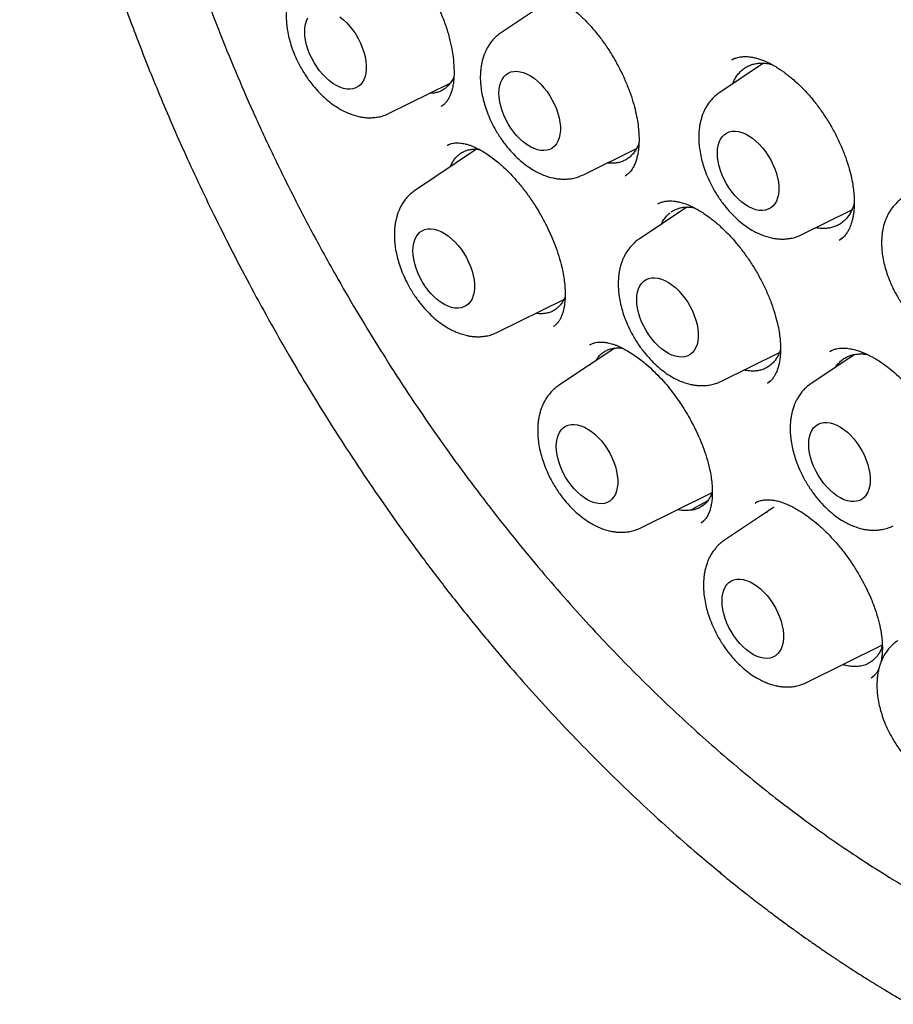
# Model space of a CAD drawing. Header units: millimetres. Extents: x 8 to 1084, y 12 to 961.
# Tile 27 of 48: x 892 to 904, y 433 to 447. Entities that reach past the tile are written whole.
import ezdxf

# ---------------------------------------------------------------- set-up
doc = ezdxf.new("R2010")
doc.units = ezdxf.units.MM

msp = doc.modelspace()

# ---------------------------------------------------------------- linework, layer by layer
at = {"color": 7, "linetype": 'Continuous', "lineweight": 30}
for p, q in [((899.391, 446.884), (898.656, 446.393)), ((902.352, 445.959), (901.735, 445.548)), ((901.953, 446.03), (901.905, 446.007)), ((897.077, 445.254), (897.935, 445.678)), ((897.812, 445.354), (897.817, 445.358)), ((897.894, 444.802), (897.914, 444.811)), ((898.307, 444.746), (897.444, 444.171)), ((899.814, 444.388), (900.562, 444.758)), ((900.4, 444.371), (900.426, 444.389)), ((900.895, 443.989), (900.865, 443.976)), ((901.273, 443.93), (900.6, 443.481)), ((902.892, 443.543), (903.595, 443.891)), ((903.42, 443.463), (903.46, 443.494)), ((898.602, 442.166), (899.539, 442.629)), ((900.256, 441.942), (899.464, 441.415)), ((899.903, 441.989), (899.909, 441.993)), ((901.757, 441.476), (902.575, 441.881)), ((903.307, 441.905), (903.284, 441.893)), ((903.638, 441.853), (903.023, 441.443)), ((902.408, 441.449), (902.454, 441.485)), ((900.622, 439.409), (901.627, 439.907)), ((902.494, 439.696), (901.801, 439.234)), ((902.234, 439.757), (902.241, 439.762)), ((902.246, 439.767), (902.237, 439.762)), ((901.478, 439.486), (901.47, 439.48)), ((901.471, 439.478), (901.511, 439.51)), ((902.958, 437.228), (904.027, 437.757)), ((903.871, 437.293), (903.913, 437.328)), ((903.874, 437.298), (903.871, 437.296))]:
    msp.add_line(p, q, dxfattribs=at)
at = {"color": 7, "linetype": 'Continuous', "lineweight": 30, "flags": 128}
for points in [[(896.381, 446.612), (896.429, 446.573), (896.476, 446.528), (896.521, 446.479), (896.564, 446.425), (896.603, 446.367), (896.638, 446.307), (896.67, 446.244), (896.696, 446.181), (896.718, 446.117), (896.735, 446.054), (896.746, 445.991), (896.752, 445.931), (896.752, 445.874), (896.746, 445.821), (896.735, 445.772), (896.718, 445.727), (896.696, 445.689), (896.67, 445.656), (896.638, 445.63), (896.603, 445.611), (896.564, 445.598), (896.521, 445.593), (896.476, 445.595), (896.429, 445.605), (896.381, 445.622), (896.331, 445.645), (896.282, 445.675), (896.233, 445.712), (896.185, 445.754), (896.139, 445.801), (896.095, 445.853), (896.054, 445.909), (896.017, 445.968), (895.984, 446.029), (895.954, 446.093), (895.93, 446.156), (895.911, 446.22), (895.897, 446.283), (895.888, 446.344), (895.886, 446.403)], [(895.886, 446.403), (895.888, 446.458), (895.897, 446.51), (895.911, 446.556), (895.93, 446.598)], [(898.622, 445.537), (898.625, 445.593), (898.633, 445.644), (898.647, 445.691), (898.666, 445.732), (898.691, 445.768), (898.72, 445.798), (898.753, 445.82), (898.79, 445.836), (898.831, 445.845), (898.875, 445.846), (898.921, 445.84), (898.969, 445.827), (899.018, 445.807), (899.068, 445.78), (899.117, 445.747), (899.165, 445.708), (899.212, 445.663), (899.257, 445.613), (899.3, 445.559), (899.339, 445.502), (899.374, 445.441), (899.406, 445.379), (899.433, 445.315), (899.454, 445.251), (899.471, 445.188), (899.482, 445.126), (899.488, 445.066), (899.488, 445.009), (899.482, 444.955), (899.471, 444.906), (899.454, 444.862), (899.433, 444.823), (899.406, 444.791), (899.374, 444.764), (899.339, 444.745), (899.3, 444.733), (899.257, 444.728), (899.212, 444.73), (899.165, 444.739), (899.117, 444.756), (899.068, 444.78), (899.018, 444.81), (898.969, 444.846), (898.921, 444.888), (898.875, 444.936), (898.831, 444.988), (898.79, 445.044), (898.753, 445.103), (898.72, 445.164), (898.691, 445.227), (898.666, 445.291), (898.647, 445.355), (898.633, 445.417), (898.625, 445.479), (898.622, 445.537)], [(901.701, 444.692), (901.703, 444.747), (901.712, 444.799), (901.726, 444.846), (901.745, 444.887), (901.769, 444.923), (901.798, 444.952), (901.832, 444.975), (901.869, 444.991), (901.91, 445), (901.954, 445.001), (902, 444.995), (902.048, 444.982), (902.097, 444.962), (902.146, 444.935), (902.196, 444.902), (902.244, 444.862), (902.291, 444.817), (902.336, 444.768), (902.379, 444.714), (902.418, 444.656), (902.453, 444.596), (902.485, 444.534), (902.511, 444.47), (902.533, 444.406), (902.55, 444.343), (902.561, 444.281), (902.567, 444.221), (902.567, 444.163), (902.561, 444.11), (902.55, 444.061), (902.533, 444.017), (902.511, 443.978), (902.485, 443.945), (902.453, 443.919), (902.418, 443.9), (902.379, 443.887), (902.336, 443.882), (902.291, 443.885), (902.244, 443.894), (902.196, 443.911), (902.146, 443.934), (902.097, 443.965), (902.048, 444.001), (902, 444.043), (901.954, 444.09), (901.91, 444.142), (901.869, 444.198), (901.832, 444.257), (901.798, 444.319), (901.769, 444.382), (901.745, 444.446), (901.726, 444.509), (901.712, 444.572), (901.703, 444.633), (901.701, 444.692)], [(897.41, 443.315), (897.413, 443.371), (897.421, 443.422), (897.435, 443.469), (897.455, 443.51), (897.479, 443.546), (897.508, 443.576), (897.541, 443.598), (897.579, 443.614), (897.62, 443.623), (897.663, 443.624), (897.71, 443.618), (897.757, 443.605), (897.806, 443.585), (897.856, 443.558), (897.905, 443.525), (897.954, 443.486), (898.001, 443.441), (898.046, 443.391), (898.088, 443.337), (898.127, 443.28), (898.163, 443.219), (898.194, 443.157), (898.221, 443.093), (898.243, 443.029), (898.259, 442.966), (898.271, 442.904), (898.276, 442.844), (898.276, 442.787), (898.271, 442.733), (898.259, 442.684), (898.243, 442.64), (898.221, 442.601), (898.194, 442.569), (898.163, 442.542), (898.127, 442.523), (898.088, 442.511), (898.046, 442.506), (898.001, 442.508), (897.954, 442.517), (897.905, 442.534), (897.856, 442.558), (897.806, 442.588), (897.757, 442.624), (897.71, 442.666), (897.663, 442.714), (897.62, 442.766), (897.579, 442.822), (897.541, 442.881), (897.508, 442.942), (897.479, 443.005), (897.455, 443.069), (897.435, 443.133), (897.421, 443.195), (897.413, 443.257), (897.41, 443.315)], [(900.565, 442.625), (900.568, 442.681), (900.577, 442.732), (900.591, 442.779), (900.61, 442.82), (900.634, 442.856), (900.663, 442.886), (900.697, 442.908), (900.734, 442.924), (900.775, 442.933), (900.819, 442.934), (900.865, 442.928), (900.913, 442.915), (900.962, 442.895), (901.011, 442.868), (901.061, 442.835), (901.109, 442.796), (901.156, 442.751), (901.201, 442.701), (901.243, 442.647), (901.283, 442.59), (901.318, 442.529), (901.349, 442.467), (901.376, 442.403), (901.398, 442.339), (901.415, 442.276), (901.426, 442.214), (901.432, 442.154), (901.432, 442.097), (901.426, 442.043), (901.415, 441.994), (901.398, 441.95), (901.376, 441.911), (901.349, 441.879), (901.318, 441.852), (901.283, 441.833), (901.243, 441.821), (901.201, 441.816), (901.156, 441.818), (901.109, 441.827), (901.061, 441.844), (901.011, 441.868), (900.962, 441.898), (900.913, 441.934), (900.865, 441.976), (900.819, 442.024), (900.775, 442.076), (900.734, 442.132), (900.697, 442.191), (900.663, 442.252), (900.634, 442.315), (900.61, 442.379), (900.591, 442.443), (900.577, 442.505), (900.568, 442.567), (900.565, 442.625)], [(899.43, 440.559), (899.433, 440.614), (899.442, 440.665), (899.455, 440.712), (899.475, 440.754), (899.499, 440.789), (899.528, 440.819), (899.562, 440.842), (899.599, 440.858), (899.64, 440.866), (899.684, 440.868), (899.73, 440.862), (899.778, 440.849), (899.827, 440.828), (899.876, 440.802), (899.925, 440.768), (899.974, 440.729), (900.021, 440.684), (900.066, 440.634), (900.108, 440.58), (900.147, 440.523), (900.183, 440.463), (900.214, 440.4), (900.241, 440.337), (900.263, 440.273), (900.28, 440.209), (900.291, 440.147), (900.296, 440.087), (900.296, 440.03), (900.291, 439.977), (900.28, 439.927), (900.263, 439.883), (900.241, 439.844), (900.214, 439.812), (900.183, 439.786), (900.147, 439.766), (900.108, 439.754), (900.066, 439.749), (900.021, 439.751), (899.974, 439.761), (899.925, 439.777), (899.876, 439.801), (899.827, 439.831), (899.778, 439.868), (899.73, 439.91), (899.684, 439.957), (899.64, 440.009), (899.599, 440.065), (899.562, 440.124), (899.528, 440.185), (899.499, 440.248), (899.475, 440.312), (899.455, 440.376), (899.442, 440.439), (899.433, 440.5), (899.43, 440.559)], [(902.989, 440.587), (902.992, 440.643), (903, 440.694), (903.014, 440.741), (903.034, 440.782), (903.058, 440.818), (903.087, 440.848), (903.121, 440.87), (903.158, 440.886), (903.199, 440.895), (903.243, 440.896), (903.289, 440.89), (903.336, 440.877), (903.385, 440.857), (903.435, 440.83), (903.484, 440.797), (903.533, 440.758), (903.58, 440.713), (903.625, 440.663), (903.667, 440.609), (903.706, 440.551), (903.742, 440.491), (903.773, 440.429), (903.8, 440.365), (903.822, 440.301), (903.838, 440.238), (903.85, 440.176), (903.855, 440.116), (903.855, 440.059), (903.85, 440.005), (903.838, 439.956), (903.822, 439.912), (903.8, 439.873), (903.773, 439.841), (903.742, 439.814), (903.706, 439.795), (903.667, 439.783), (903.625, 439.778), (903.58, 439.78), (903.533, 439.789), (903.484, 439.806), (903.435, 439.83), (903.385, 439.86), (903.336, 439.896), (903.289, 439.938), (903.243, 439.986), (903.199, 440.038), (903.158, 440.094), (903.121, 440.153), (903.087, 440.214), (903.058, 440.277), (903.034, 440.341), (903.014, 440.405), (903, 440.467), (902.992, 440.529), (902.989, 440.587)], [(901.767, 438.378), (901.769, 438.433), (901.778, 438.484), (901.792, 438.531), (901.811, 438.573), (901.835, 438.609), (901.865, 438.638), (901.898, 438.661), (901.935, 438.677), (901.976, 438.685), (902.02, 438.687), (902.066, 438.681), (902.114, 438.668), (902.163, 438.648), (902.212, 438.621), (902.262, 438.587), (902.31, 438.548), (902.357, 438.503), (902.402, 438.453), (902.445, 438.399), (902.484, 438.342), (902.519, 438.282), (902.551, 438.219), (902.577, 438.156), (902.599, 438.092), (902.616, 438.028), (902.627, 437.966), (902.633, 437.906), (902.633, 437.849), (902.627, 437.796), (902.616, 437.746), (902.599, 437.702), (902.577, 437.663), (902.551, 437.631), (902.519, 437.605), (902.484, 437.585), (902.445, 437.573), (902.402, 437.568), (902.357, 437.57), (902.31, 437.58), (902.262, 437.596), (902.212, 437.62), (902.163, 437.65), (902.114, 437.687), (902.066, 437.729), (902.02, 437.776), (901.976, 437.828), (901.935, 437.884), (901.898, 437.943), (901.865, 438.004), (901.835, 438.067), (901.811, 438.131), (901.792, 438.195), (901.778, 438.258), (901.769, 438.319), (901.767, 438.378)]]:
    msp.add_lwpolyline(points, dxfattribs=at)
at = {"color": 7, "linetype": 'Continuous', "lineweight": 30}
for points, knots in [([(897.79, 463.646), (897.763, 463.641), (897.699, 463.63), (897.606, 463.61), (897.501, 463.587), (897.392, 463.562), (897.276, 463.533), (897.156, 463.5), (897.035, 463.466), (896.915, 463.428), (896.795, 463.388), (896.674, 463.345), (896.557, 463.301), (896.451, 463.259), (896.367, 463.224), (896.303, 463.196), (896.256, 463.175), (896.221, 463.159), (896.195, 463.147), (896.17, 463.136), (896.138, 463.12), (896.094, 463.099), (896.036, 463.071), (895.967, 463.036), (895.895, 462.999), (895.824, 462.96), (895.756, 462.923), (895.667, 462.872), (895.562, 462.809), (895.442, 462.734), (895.335, 462.663), (895.238, 462.597), (895.146, 462.531), (895.058, 462.465), (894.974, 462.401), (894.902, 462.344), (894.847, 462.299), (894.805, 462.264), (894.77, 462.234), (894.73, 462.2), (894.682, 462.159), (894.601, 462.087), (894.488, 461.982), (894.344, 461.841), (894.195, 461.685), (894.043, 461.517), (893.905, 461.352), (893.78, 461.194), (893.669, 461.047), (893.577, 460.917), (893.505, 460.811), (893.455, 460.736), (893.413, 460.672), (893.382, 460.624), (893.36, 460.588), (893.344, 460.563), (893.328, 460.536), (893.307, 460.502), (893.28, 460.457), (893.247, 460.402), (893.209, 460.335), (893.155, 460.242), (893.091, 460.124), (893.02, 459.989), (892.955, 459.857), (892.886, 459.714), (892.816, 459.56), (892.747, 459.4), (892.686, 459.251), (892.633, 459.115), (892.563, 458.926), (892.476, 458.676), (892.399, 458.429), (892.348, 458.251), (892.319, 458.15), (892.294, 458.057), (892.275, 457.98), (892.261, 457.925), (892.25, 457.883), (892.24, 457.844), (892.229, 457.797), (892.215, 457.738), (892.199, 457.669), (892.18, 457.584), (892.158, 457.482), (892.133, 457.361), (892.107, 457.226), (892.08, 457.076), (892.043, 456.859), (892, 456.575), (891.953, 456.196), (891.913, 455.774), (891.883, 455.304), (891.868, 454.817), (891.867, 454.314), (891.88, 453.795), (891.906, 453.332), (891.937, 452.94), (891.966, 452.632), (891.998, 452.343), (892.031, 452.07), (892.066, 451.815), (892.101, 451.578), (892.135, 451.362), (892.168, 451.166), (892.199, 450.991), (892.227, 450.838), (892.25, 450.715), (892.269, 450.62), (892.283, 450.547), (892.297, 450.477), (892.313, 450.403), (892.33, 450.322), (892.353, 450.213), (892.383, 450.072), (892.423, 449.897), (892.466, 449.71), (892.514, 449.512), (892.567, 449.302), (892.627, 449.071), (892.696, 448.815), (892.774, 448.536), (892.858, 448.25), (892.948, 447.958), (893.042, 447.664), (893.145, 447.351), (893.258, 447.022), (893.382, 446.678), (893.516, 446.319), (893.661, 445.946), (893.819, 445.557), (893.992, 445.149), (894.18, 444.722), (894.385, 444.276), (894.607, 443.814), (894.845, 443.337), (895.102, 442.846), (895.377, 442.341), (895.66, 441.844), (895.95, 441.357), (896.244, 440.881), (896.554, 440.4), (896.881, 439.913), (897.222, 439.427), (897.577, 438.941), (897.947, 438.457), (898.335, 437.974), (898.718, 437.517), (899.097, 437.087), (899.468, 436.683), (899.851, 436.282), (900.248, 435.886), (900.656, 435.496), (901.068, 435.121), (901.434, 434.801), (901.662, 434.614), (901.753, 434.54)], [0, 0, 0, 0, 0.002563, 0.00598, 0.009964, 0.014465, 0.019194, 0.024114, 0.029224, 0.034073, 0.039081, 0.044245, 0.049438, 0.054018, 0.057899, 0.060353, 0.062414, 0.064081, 0.064886, 0.065892, 0.067289, 0.069075, 0.07171, 0.074879, 0.078146, 0.081308, 0.084368, 0.087326, 0.093322, 0.098847, 0.103902, 0.108485, 0.112603, 0.117244, 0.121366, 0.124966, 0.128046, 0.129714, 0.131349, 0.133385, 0.135844, 0.138724, 0.146018, 0.153827, 0.162151, 0.17089, 0.179916, 0.186715, 0.193667, 0.200757, 0.204609, 0.207941, 0.210755, 0.21305, 0.214328, 0.215361, 0.216379, 0.217834, 0.21974, 0.222096, 0.224902, 0.228156, 0.233885, 0.239425, 0.244694, 0.249697, 0.256381, 0.262521, 0.268116, 0.273164, 0.277715, 0.288932, 0.300261, 0.303844, 0.307438, 0.310786, 0.313391, 0.315238, 0.316424, 0.317645, 0.319236, 0.321196, 0.323526, 0.326225, 0.329715, 0.333677, 0.33811, 0.343012, 0.348306, 0.359025, 0.370103, 0.383756, 0.397908, 0.412558, 0.426951, 0.441803, 0.457116, 0.466171, 0.4747, 0.482676, 0.4901, 0.497107, 0.503539, 0.509396, 0.514679, 0.519387, 0.523518, 0.526974, 0.529289, 0.531107, 0.532876, 0.53485, 0.537029, 0.539413, 0.543572, 0.548238, 0.553411, 0.558458, 0.563968, 0.57009, 0.576828, 0.584179, 0.592144, 0.599442, 0.607189, 0.615384, 0.624029, 0.633125, 0.642499, 0.652313, 0.662569, 0.67327, 0.684654, 0.696511, 0.708848, 0.721673, 0.734987, 0.748771, 0.763012, 0.776076, 0.789487, 0.803237, 0.817323, 0.831742, 0.846229, 0.861043, 0.876194, 0.891698, 0.905147, 0.918869, 0.932864, 0.947127, 0.961654, 0.976438, 0.990604, 1, 1, 1, 1]), ([(898.929, 462.228), (898.917, 462.227), (898.89, 462.225), (898.846, 462.22), (898.789, 462.213), (898.72, 462.204), (898.637, 462.193), (898.542, 462.179), (898.436, 462.162), (898.319, 462.141), (898.139, 462.105), (897.9, 462.049), (897.592, 461.96), (897.275, 461.849), (896.95, 461.71), (896.703, 461.586), (896.527, 461.488), (896.423, 461.427), (896.329, 461.369), (896.246, 461.315), (896.175, 461.268), (896.119, 461.229), (896.075, 461.198), (896.043, 461.175), (896.017, 461.156), (895.996, 461.141), (895.975, 461.126), (895.948, 461.106), (895.912, 461.078), (895.865, 461.042), (895.81, 460.998), (895.748, 460.948), (895.684, 460.893), (895.619, 460.837), (895.514, 460.744), (895.371, 460.609), (895.175, 460.406), (894.963, 460.165), (894.741, 459.881), (894.526, 459.571), (894.349, 459.283), (894.205, 459.025), (894.093, 458.805), (894.001, 458.611), (893.93, 458.451), (893.881, 458.334), (893.839, 458.231), (893.803, 458.14), (893.774, 458.064), (893.752, 458.003), (893.735, 457.957), (893.72, 457.915), (893.703, 457.866), (893.681, 457.803), (893.655, 457.727), (893.628, 457.642), (893.599, 457.552), (893.572, 457.46), (893.513, 457.261), (893.431, 456.947), (893.343, 456.544), (893.274, 456.161), (893.22, 455.798), (893.174, 455.412), (893.139, 455.003), (893.115, 454.57), (893.105, 454.135), (893.107, 453.701), (893.121, 453.271), (893.148, 452.823), (893.188, 452.356), (893.242, 451.871), (893.312, 451.368), (893.398, 450.85), (893.501, 450.32), (893.619, 449.781), (893.754, 449.235), (893.904, 448.683), (894.071, 448.125), (894.255, 447.561), (894.455, 446.993), (894.672, 446.422), (894.905, 445.847), (895.155, 445.272), (895.422, 444.695), (895.705, 444.119), (896.004, 443.543), (896.306, 442.994), (896.609, 442.472), (896.91, 441.977), (897.222, 441.486), (897.547, 440.999), (897.882, 440.518), (898.229, 440.044), (898.585, 439.579), (898.946, 439.128), (899.308, 438.695), (899.669, 438.284), (900.026, 437.893), (900.38, 437.523), (900.729, 437.173), (901.073, 436.843), (901.411, 436.531), (901.758, 436.225), (902.113, 435.926), (902.474, 435.635), (902.824, 435.366), (903.164, 435.118), (903.493, 434.89), (903.809, 434.68), (904.094, 434.5), (904.346, 434.347), (904.573, 434.215), (904.803, 434.087), (905.041, 433.96), (905.289, 433.833), (905.545, 433.709), (905.809, 433.588), (906.083, 433.47), (906.331, 433.37), (906.55, 433.287), (906.739, 433.22), (906.932, 433.155), (907.127, 433.093), (907.318, 433.036), (907.498, 432.987), (907.661, 432.945), (907.808, 432.911), (907.937, 432.882), (908.049, 432.858), (908.142, 432.84), (908.221, 432.825), (908.294, 432.812), (908.372, 432.799), (908.46, 432.785), (908.562, 432.77), (908.681, 432.754), (908.815, 432.738), (908.964, 432.723), (909.129, 432.709), (909.309, 432.699), (909.538, 432.691), (909.812, 432.691), (910.124, 432.705), (910.437, 432.733), (910.702, 432.771), (910.923, 432.81), (911.099, 432.848), (911.275, 432.89), (911.448, 432.938), (911.603, 432.986), (911.734, 433.03), (911.837, 433.067), (911.924, 433.1), (911.996, 433.129), (912.055, 433.153), (912.107, 433.175), (912.156, 433.196), (912.207, 433.219), (912.265, 433.246), (912.332, 433.278), (912.409, 433.316), (912.498, 433.361), (912.601, 433.417), (912.721, 433.485), (912.857, 433.568), (913.004, 433.663), (913.162, 433.773), (913.316, 433.888), (913.461, 434.005), (913.591, 434.118), (913.714, 434.23), (913.828, 434.339), (913.942, 434.455), (914.054, 434.575), (914.164, 434.698), (914.261, 434.814), (914.346, 434.92), (914.421, 435.017), (914.485, 435.102), (914.524, 435.157), (914.542, 435.183)], [0, 0, 0, 0, 0.000751, 0.0018, 0.003151, 0.004982, 0.007179, 0.009743, 0.012675, 0.015974, 0.019576, 0.028136, 0.03669, 0.046867, 0.057036, 0.067198, 0.070891, 0.074469, 0.077682, 0.08052, 0.082984, 0.085073, 0.086452, 0.087601, 0.088518, 0.089204, 0.089835, 0.090752, 0.092087, 0.093774, 0.09581, 0.098154, 0.100565, 0.103008, 0.105483, 0.112448, 0.119651, 0.129161, 0.139014, 0.149173, 0.159637, 0.165918, 0.172303, 0.178792, 0.182401, 0.185596, 0.188377, 0.190745, 0.192838, 0.194448, 0.195575, 0.196455, 0.197715, 0.199387, 0.201343, 0.203604, 0.205901, 0.208202, 0.210505, 0.220829, 0.23122, 0.239155, 0.247367, 0.255918, 0.264809, 0.274038, 0.283606, 0.292078, 0.300798, 0.309767, 0.318985, 0.328452, 0.338168, 0.348115, 0.358165, 0.368293, 0.378499, 0.388783, 0.399145, 0.409585, 0.420104, 0.4307, 0.441375, 0.452128, 0.46296, 0.47387, 0.484858, 0.495925, 0.505674, 0.515483, 0.525352, 0.535282, 0.545272, 0.555323, 0.565434, 0.575486, 0.585307, 0.594897, 0.604255, 0.613382, 0.622277, 0.630941, 0.639373, 0.647574, 0.656663, 0.665449, 0.673933, 0.682115, 0.689994, 0.697571, 0.704846, 0.710337, 0.71565, 0.721068, 0.726742, 0.732672, 0.738746, 0.745068, 0.751636, 0.758452, 0.762919, 0.767485, 0.772152, 0.77692, 0.781725, 0.786166, 0.79017, 0.793739, 0.79701, 0.799802, 0.802115, 0.803956, 0.805712, 0.807615, 0.809776, 0.81235, 0.815336, 0.818736, 0.822548, 0.826773, 0.831411, 0.836456, 0.844675, 0.853018, 0.861487, 0.87008, 0.875036, 0.880033, 0.88507, 0.890148, 0.895194, 0.898747, 0.901851, 0.904506, 0.906714, 0.908473, 0.910015, 0.911535, 0.91308, 0.914854, 0.916993, 0.919496, 0.922362, 0.925593, 0.929722, 0.934324, 0.939399, 0.944948, 0.95097, 0.956028, 0.961021, 0.965747, 0.970206, 0.974398, 0.979358, 0.983884, 0.987975, 0.991632, 0.994855, 0.997644, 1, 1, 1, 1]), ([(896.394, 447.952), (896.406, 447.958), (896.429, 447.968), (896.463, 447.977), (896.496, 447.981), (896.525, 447.982), (896.551, 447.981), (896.573, 447.979), (896.593, 447.976), (896.615, 447.972), (896.641, 447.966), (896.671, 447.957), (896.712, 447.943), (896.761, 447.922), (896.81, 447.897), (896.857, 447.871), (896.913, 447.837), (896.976, 447.793), (897.043, 447.741), (897.108, 447.685), (897.187, 447.612), (897.277, 447.518), (897.376, 447.4), (897.472, 447.272), (897.563, 447.136), (897.647, 446.994), (897.729, 446.837), (897.806, 446.667), (897.873, 446.49), (897.924, 446.322), (897.96, 446.16), (897.983, 446.002), (897.991, 445.863), (897.988, 445.75), (897.978, 445.664), (897.963, 445.591), (897.945, 445.534), (897.926, 445.487), (897.902, 445.442), (897.869, 445.398), (897.835, 445.367), (897.815, 445.356), (897.805, 445.35)], [0, 0, 0, 0, 0.024794, 0.046602, 0.065414, 0.082972, 0.096678, 0.106507, 0.11522, 0.125045, 0.13599, 0.148062, 0.161272, 0.18431, 0.202282, 0.215067, 0.233982, 0.258479, 0.277944, 0.299685, 0.321918, 0.355535, 0.389509, 0.42363, 0.457834, 0.492068, 0.525338, 0.567687, 0.607766, 0.645604, 0.683134, 0.722546, 0.763754, 0.793698, 0.821076, 0.846232, 0.871457, 0.892439, 0.91575, 0.941528, 0.969595, 1, 1, 1, 1]), ([(895.92, 447.259), (895.903, 447.247), (895.869, 447.223), (895.821, 447.178), (895.777, 447.127), (895.741, 447.076), (895.713, 447.026), (895.691, 446.979), (895.672, 446.931), (895.655, 446.878), (895.641, 446.818), (895.632, 446.76), (895.627, 446.71), (895.624, 446.666), (895.623, 446.61), (895.626, 446.538), (895.637, 446.443), (895.655, 446.345), (895.682, 446.241), (895.719, 446.133), (895.767, 446.018), (895.831, 445.892), (895.909, 445.765), (896, 445.644), (896.092, 445.541), (896.184, 445.453), (896.277, 445.379), (896.387, 445.308), (896.51, 445.247), (896.619, 445.213), (896.697, 445.198), (896.749, 445.192), (896.802, 445.19), (896.862, 445.193), (896.926, 445.201), (897.001, 445.22), (897.051, 445.242), (897.077, 445.254)], [0, 0, 0, 0, 0.020365, 0.039774, 0.067345, 0.093119, 0.114809, 0.132448, 0.14862, 0.169513, 0.192471, 0.212536, 0.229647, 0.243877, 0.256785, 0.285856, 0.314655, 0.349481, 0.380193, 0.414834, 0.453282, 0.491656, 0.539877, 0.58485, 0.626658, 0.665672, 0.703546, 0.740594, 0.793901, 0.843153, 0.859712, 0.878204, 0.899207, 0.918782, 0.942078, 0.969149, 1, 1, 1, 1]), ([(898.938, 446.947), (898.954, 446.954), (898.983, 446.969), (899.034, 446.98), (899.088, 446.985), (899.143, 446.982), (899.195, 446.974), (899.246, 446.961), (899.294, 446.945), (899.342, 446.926), (899.39, 446.904), (899.443, 446.877), (899.51, 446.837), (899.593, 446.781), (899.689, 446.705), (899.79, 446.614), (899.895, 446.507), (900.002, 446.383), (900.108, 446.242), (900.21, 446.088), (900.302, 445.926), (900.382, 445.764), (900.448, 445.606), (900.502, 445.454), (900.542, 445.311), (900.57, 445.18), (900.587, 445.065), (900.595, 444.972), (900.597, 444.906), (900.597, 444.855), (900.595, 444.809), (900.591, 444.758), (900.584, 444.701), (900.572, 444.643), (900.556, 444.586), (900.535, 444.53), (900.507, 444.475), (900.47, 444.426), (900.433, 444.392), (900.412, 444.379), (900.402, 444.373)], [0, 0, 0, 0, 0.033009, 0.062694, 0.089059, 0.112506, 0.133736, 0.15275, 0.172579, 0.189029, 0.204105, 0.22158, 0.24156, 0.269933, 0.300497, 0.332785, 0.366766, 0.402413, 0.439727, 0.478715, 0.517696, 0.555229, 0.591303, 0.625917, 0.659085, 0.690766, 0.720077, 0.744103, 0.762578, 0.773989, 0.787116, 0.802918, 0.821363, 0.842873, 0.863815, 0.887481, 0.91385, 0.942633, 0.971486, 1, 1, 1, 1]), ([(898.656, 446.393), (898.639, 446.381), (898.606, 446.357), (898.557, 446.312), (898.513, 446.261), (898.477, 446.21), (898.449, 446.16), (898.427, 446.113), (898.408, 446.066), (898.391, 446.012), (898.377, 445.953), (898.368, 445.895), (898.363, 445.844), (898.36, 445.8), (898.359, 445.744), (898.362, 445.673), (898.373, 445.577), (898.391, 445.48), (898.419, 445.376), (898.455, 445.268), (898.503, 445.153), (898.567, 445.027), (898.645, 444.9), (898.736, 444.779), (898.828, 444.676), (898.92, 444.588), (899.014, 444.514), (899.123, 444.442), (899.246, 444.381), (899.355, 444.347), (899.433, 444.333), (899.485, 444.327), (899.538, 444.325), (899.598, 444.327), (899.663, 444.336), (899.737, 444.354), (899.787, 444.376), (899.814, 444.388)], [0, 0, 0, 0, 0.020365, 0.039774, 0.067345, 0.093119, 0.114809, 0.132448, 0.14862, 0.169513, 0.192471, 0.212536, 0.229647, 0.243877, 0.256785, 0.285856, 0.314655, 0.349481, 0.380193, 0.414834, 0.453282, 0.491656, 0.539877, 0.58485, 0.626658, 0.665672, 0.703546, 0.740594, 0.793901, 0.843153, 0.859712, 0.878204, 0.899207, 0.918782, 0.942078, 0.969149, 1, 1, 1, 1]), ([(901.904, 446.007), (901.917, 446.014), (901.941, 446.028), (902.002, 446.046), (902.067, 446.054), (902.119, 446.054), (902.166, 446.049), (902.213, 446.041), (902.266, 446.028), (902.324, 446.009), (902.381, 445.986), (902.435, 445.961), (902.482, 445.936), (902.519, 445.914), (902.55, 445.895), (902.581, 445.875), (902.617, 445.85), (902.66, 445.82), (902.708, 445.783), (902.765, 445.735), (902.832, 445.676), (902.906, 445.604), (902.993, 445.51), (903.09, 445.394), (903.192, 445.253), (903.287, 445.104), (903.373, 444.948), (903.448, 444.789), (903.511, 444.629), (903.56, 444.477), (903.593, 444.343), (903.613, 444.231), (903.623, 444.147), (903.628, 444.088), (903.63, 444.04), (903.631, 443.988), (903.629, 443.927), (903.624, 443.862), (903.616, 443.809), (903.608, 443.77), (903.602, 443.744), (903.595, 443.72), (903.587, 443.694), (903.576, 443.664), (903.561, 443.627), (903.54, 443.585), (903.51, 443.542), (903.472, 443.499), (903.439, 443.477), (903.422, 443.465)], [0, 0, 0, 0, 0.032789, 0.062246, 0.088776, 0.112467, 0.127297, 0.145022, 0.166253, 0.18451, 0.204709, 0.223175, 0.237904, 0.25011, 0.258301, 0.267553, 0.278616, 0.291496, 0.306194, 0.322713, 0.344284, 0.368057, 0.392226, 0.428587, 0.465091, 0.50176, 0.538607, 0.575629, 0.612821, 0.648913, 0.680733, 0.707995, 0.730657, 0.743243, 0.75462, 0.76885, 0.786476, 0.807281, 0.827003, 0.837459, 0.84689, 0.855304, 0.864391, 0.877339, 0.894188, 0.914897, 0.93944, 0.967802, 1, 1, 1, 1]), ([(901.917, 445.67), (901.92, 445.676), (901.93, 445.704), (901.954, 445.749), (901.99, 445.803), (902.031, 445.849), (902.077, 445.887), (902.129, 445.918), (902.185, 445.941), (902.246, 445.956), (902.309, 445.962), (902.376, 445.96), (902.429, 445.953), (902.46, 445.945), (902.466, 445.944)], [0, 0, 0, 0, 0.025894, 0.120963, 0.217417, 0.310483, 0.404196, 0.499946, 0.596401, 0.689804, 0.783861, 0.87893, 0.975384, 1, 1, 1, 1]), ([(897.987, 445.767), (897.987, 445.766), (897.979, 445.745), (897.958, 445.71), (897.924, 445.66), (897.885, 445.619), (897.841, 445.586), (897.792, 445.561), (897.739, 445.544), (897.691, 445.536), (897.66, 445.536), (897.649, 445.536)], [0, 0, 0, 0, 0.002062, 0.133075, 0.265498, 0.399851, 0.529954, 0.660967, 0.79339, 0.927743, 1, 1, 1, 1]), ([(901.735, 445.548), (901.718, 445.536), (901.684, 445.512), (901.636, 445.467), (901.592, 445.416), (901.556, 445.365), (901.528, 445.315), (901.506, 445.268), (901.487, 445.22), (901.47, 445.167), (901.456, 445.107), (901.447, 445.049), (901.442, 444.999), (901.439, 444.955), (901.438, 444.899), (901.441, 444.827), (901.452, 444.732), (901.47, 444.635), (901.497, 444.53), (901.534, 444.422), (901.582, 444.307), (901.646, 444.181), (901.724, 444.055), (901.815, 443.933), (901.907, 443.83), (901.999, 443.743), (902.092, 443.668), (902.202, 443.597), (902.325, 443.536), (902.434, 443.502), (902.512, 443.488), (902.563, 443.482), (902.617, 443.479), (902.677, 443.482), (902.741, 443.491), (902.816, 443.509), (902.866, 443.531), (902.892, 443.543)], [0, 0, 0, 0, 0.020365, 0.039774, 0.067345, 0.093119, 0.114809, 0.132448, 0.14862, 0.169513, 0.192471, 0.212536, 0.229647, 0.243877, 0.256785, 0.285856, 0.314655, 0.349481, 0.380193, 0.414834, 0.453282, 0.491656, 0.539877, 0.58485, 0.626658, 0.665672, 0.703546, 0.740594, 0.793901, 0.843153, 0.859712, 0.878204, 0.899207, 0.918782, 0.942078, 0.969149, 1, 1, 1, 1]), ([(897.897, 444.804), (897.91, 444.811), (897.937, 444.824), (898, 444.838), (898.074, 444.837), (898.138, 444.826), (898.19, 444.811), (898.236, 444.795), (898.286, 444.774), (898.346, 444.745), (898.416, 444.704), (898.491, 444.655), (898.565, 444.6), (898.647, 444.531), (898.736, 444.449), (898.837, 444.344), (898.94, 444.224), (899.045, 444.084), (899.136, 443.948), (899.214, 443.817), (899.281, 443.693), (899.344, 443.562), (899.403, 443.422), (899.457, 443.274), (899.496, 443.138), (899.524, 443.016), (899.541, 442.912), (899.552, 442.812), (899.556, 442.723), (899.555, 442.651), (899.551, 442.597), (899.546, 442.551), (899.539, 442.507), (899.529, 442.462), (899.515, 442.416), (899.497, 442.372), (899.475, 442.332), (899.45, 442.298), (899.422, 442.269), (899.401, 442.255), (899.389, 442.247)], [0, 0, 0, 0, 0.037118, 0.073966, 0.108528, 0.137995, 0.157799, 0.174083, 0.190425, 0.211064, 0.236056, 0.260085, 0.284127, 0.307106, 0.339543, 0.369525, 0.406082, 0.442475, 0.479575, 0.507884, 0.536599, 0.566501, 0.598617, 0.632935, 0.669455, 0.69503, 0.721576, 0.747672, 0.774089, 0.795021, 0.810505, 0.824724, 0.841479, 0.857596, 0.877163, 0.900388, 0.920201, 0.943116, 0.969721, 1, 1, 1, 1]), ([(900.596, 444.837), (900.595, 444.832), (900.586, 444.804), (900.564, 444.76), (900.532, 444.706), (900.493, 444.661), (900.45, 444.622), (900.401, 444.591), (900.348, 444.568), (900.292, 444.554), (900.231, 444.548), (900.183, 444.548), (900.155, 444.553), (900.148, 444.554)], [0, 0, 0, 0, 0.023733, 0.129026, 0.236045, 0.33968, 0.44404, 0.549522, 0.656542, 0.760176, 0.864536, 0.970018, 1, 1, 1, 1]), ([(897.94, 444.502), (897.948, 444.521), (897.965, 444.56), (897.997, 444.61), (898.034, 444.652), (898.077, 444.688), (898.124, 444.715), (898.175, 444.735), (898.231, 444.746), (898.288, 444.749), (898.328, 444.745), (898.347, 444.743)], [0, 0, 0, 0, 0.113863, 0.224595, 0.336101, 0.448807, 0.563156, 0.673488, 0.784587, 0.898101, 1, 1, 1, 1]), ([(897.444, 444.171), (897.427, 444.159), (897.394, 444.135), (897.346, 444.09), (897.301, 444.039), (897.265, 443.988), (897.237, 443.938), (897.215, 443.891), (897.197, 443.844), (897.18, 443.79), (897.166, 443.731), (897.156, 443.673), (897.151, 443.622), (897.149, 443.578), (897.148, 443.522), (897.151, 443.451), (897.161, 443.355), (897.18, 443.258), (897.207, 443.154), (897.243, 443.046), (897.292, 442.931), (897.356, 442.805), (897.434, 442.678), (897.524, 442.557), (897.616, 442.454), (897.709, 442.366), (897.802, 442.292), (897.911, 442.22), (898.035, 442.159), (898.144, 442.125), (898.222, 442.111), (898.273, 442.105), (898.326, 442.103), (898.386, 442.105), (898.451, 442.114), (898.525, 442.132), (898.575, 442.154), (898.602, 442.166)], [0, 0, 0, 0, 0.020365, 0.039774, 0.067345, 0.093119, 0.114809, 0.132448, 0.14862, 0.169513, 0.192471, 0.212536, 0.229647, 0.243877, 0.256785, 0.285856, 0.314655, 0.349481, 0.380193, 0.414834, 0.453282, 0.491656, 0.539877, 0.58485, 0.626658, 0.665672, 0.703546, 0.740594, 0.793901, 0.843153, 0.859712, 0.878204, 0.899207, 0.918782, 0.942078, 0.969149, 1, 1, 1, 1]), ([(900.864, 443.976), (900.876, 443.983), (900.899, 443.996), (900.947, 444.011), (901.005, 444.019), (901.057, 444.019), (901.105, 444.014), (901.158, 444.005), (901.22, 443.988), (901.287, 443.964), (901.348, 443.936), (901.404, 443.907), (901.463, 443.873), (901.534, 443.827), (901.62, 443.764), (901.707, 443.692), (901.79, 443.615), (901.866, 443.539), (901.953, 443.443), (902.049, 443.325), (902.151, 443.184), (902.244, 443.036), (902.328, 442.884), (902.402, 442.729), (902.464, 442.575), (902.513, 442.428), (902.549, 442.294), (902.571, 442.177), (902.585, 442.077), (902.591, 441.992), (902.592, 441.913), (902.589, 441.835), (902.581, 441.774), (902.573, 441.731), (902.567, 441.706), (902.562, 441.683), (902.554, 441.658), (902.545, 441.63), (902.531, 441.595), (902.512, 441.558), (902.487, 441.519), (902.454, 441.481), (902.425, 441.461), (902.41, 441.451)], [0, 0, 0, 0, 0.031222, 0.059354, 0.084518, 0.106779, 0.12627, 0.146856, 0.170381, 0.195482, 0.216353, 0.232306, 0.250061, 0.272103, 0.298526, 0.329342, 0.352327, 0.376625, 0.400918, 0.437252, 0.473477, 0.509614, 0.545673, 0.581648, 0.617535, 0.652545, 0.684555, 0.713334, 0.738797, 0.761005, 0.781813, 0.805812, 0.832131, 0.841916, 0.851111, 0.859721, 0.869132, 0.882087, 0.898622, 0.9187, 0.942294, 0.969389, 1, 1, 1, 1]), ([(903.63, 443.984), (903.623, 443.962), (903.609, 443.916), (903.58, 443.855), (903.546, 443.8), (903.506, 443.753), (903.46, 443.712), (903.41, 443.679), (903.355, 443.654), (903.296, 443.638), (903.233, 443.629), (903.166, 443.629), (903.118, 443.634), (903.092, 443.64), (903.089, 443.64)], [0, 0, 0, 0, 0.08798, 0.179814, 0.268421, 0.357644, 0.448807, 0.540641, 0.629569, 0.71912, 0.809634, 0.901467, 0.990396, 1, 1, 1, 1]), ([(904.312, 444.06), (904.295, 444.048), (904.262, 444.024), (904.213, 443.979), (904.169, 443.928), (904.133, 443.877), (904.105, 443.827), (904.083, 443.78), (904.064, 443.733), (904.047, 443.679), (904.033, 443.62), (904.024, 443.562), (904.019, 443.511), (904.016, 443.467), (904.015, 443.411), (904.018, 443.339), (904.029, 443.244), (904.047, 443.147), (904.075, 443.043), (904.111, 442.935), (904.159, 442.82), (904.223, 442.694), (904.301, 442.567), (904.392, 442.446), (904.484, 442.342), (904.576, 442.255), (904.67, 442.181), (904.779, 442.109), (904.902, 442.048), (905.011, 442.014), (905.089, 442), (905.141, 441.994), (905.194, 441.992), (905.254, 441.994), (905.319, 442.003), (905.393, 442.021), (905.443, 442.043), (905.47, 442.055)], [0, 0, 0, 0, 0.020365, 0.039774, 0.067345, 0.093119, 0.114809, 0.132448, 0.14862, 0.169513, 0.192471, 0.212536, 0.229647, 0.243877, 0.256785, 0.285856, 0.314655, 0.349481, 0.380193, 0.414834, 0.453282, 0.491656, 0.539877, 0.58485, 0.626658, 0.665672, 0.703546, 0.740594, 0.793901, 0.843153, 0.859712, 0.878204, 0.899207, 0.918782, 0.942078, 0.969149, 1, 1, 1, 1]), ([(900.911, 443.689), (900.914, 443.697), (900.927, 443.726), (900.954, 443.768), (900.991, 443.815), (901.02, 443.84), (901.035, 443.852)], [0, 0, 0, 0, 0.121226, 0.420491, 0.709243, 1, 1, 1, 1]), ([(901.05, 443.862), (901.061, 443.87), (901.088, 443.889), (901.136, 443.909), (901.193, 443.925), (901.253, 443.932), (901.314, 443.932), (901.355, 443.925), (901.374, 443.922)], [0, 0, 0, 0, 0.125656, 0.310046, 0.487959, 0.668409, 0.85015, 1, 1, 1, 1]), ([(900.6, 443.481), (900.582, 443.469), (900.549, 443.445), (900.501, 443.4), (900.457, 443.349), (900.421, 443.298), (900.393, 443.248), (900.37, 443.201), (900.352, 443.154), (900.335, 443.1), (900.321, 443.041), (900.312, 442.983), (900.307, 442.932), (900.304, 442.888), (900.303, 442.832), (900.306, 442.761), (900.317, 442.665), (900.335, 442.568), (900.362, 442.464), (900.399, 442.356), (900.447, 442.241), (900.511, 442.115), (900.589, 441.988), (900.68, 441.867), (900.772, 441.764), (900.864, 441.676), (900.957, 441.602), (901.066, 441.53), (901.19, 441.469), (901.299, 441.435), (901.377, 441.421), (901.428, 441.415), (901.482, 441.413), (901.541, 441.415), (901.606, 441.424), (901.681, 441.442), (901.731, 441.464), (901.757, 441.476)], [0, 0, 0, 0, 0.020365, 0.039774, 0.067345, 0.093119, 0.114809, 0.132448, 0.14862, 0.169513, 0.192471, 0.212536, 0.229647, 0.243877, 0.256785, 0.285856, 0.314655, 0.349481, 0.380193, 0.414834, 0.453282, 0.491656, 0.539877, 0.58485, 0.626658, 0.665672, 0.703546, 0.740594, 0.793901, 0.843153, 0.859712, 0.878204, 0.899207, 0.918782, 0.942078, 0.969149, 1, 1, 1, 1]), ([(899.555, 442.667), (899.55, 442.655), (899.537, 442.622), (899.509, 442.577), (899.473, 442.532), (899.432, 442.495), (899.386, 442.466), (899.336, 442.445), (899.281, 442.431), (899.22, 442.426), (899.173, 442.428), (899.146, 442.433), (899.143, 442.434)], [0, 0, 0, 0, 0.0711928, 0.1826121, 0.29523, 0.4094897, 0.5197356, 0.6307469, 0.7441724, 0.8584321, 0.9839096, 1, 1, 1, 1]), ([(899.902, 441.989), (899.915, 441.996), (899.94, 442.01), (899.982, 442.022), (900.025, 442.028), (900.073, 442.029), (900.12, 442.025), (900.168, 442.016), (900.212, 442.004), (900.253, 441.991), (900.296, 441.974), (900.344, 441.953), (900.403, 441.923), (900.473, 441.882), (900.55, 441.832), (900.626, 441.775), (900.713, 441.704), (900.809, 441.616), (900.91, 441.511), (901.005, 441.403), (901.091, 441.291), (901.171, 441.179), (901.245, 441.065), (901.313, 440.95), (901.377, 440.828), (901.44, 440.696), (901.5, 440.551), (901.553, 440.396), (901.59, 440.253), (901.613, 440.13), (901.625, 440.035), (901.63, 439.95), (901.63, 439.878), (901.627, 439.82), (901.622, 439.773), (901.615, 439.731), (901.605, 439.685), (901.589, 439.634), (901.566, 439.581), (901.534, 439.532), (901.501, 439.499), (901.483, 439.486), (901.474, 439.48)], [0, 0, 0, 0, 0.031485, 0.059012, 0.082535, 0.102634, 0.125994, 0.145433, 0.161169, 0.17759, 0.191777, 0.206634, 0.226114, 0.250283, 0.273961, 0.2982, 0.321719, 0.355623, 0.387874, 0.418474, 0.447929, 0.476584, 0.50446, 0.531562, 0.559371, 0.590199, 0.624039, 0.660868, 0.700685, 0.728673, 0.754492, 0.777057, 0.799851, 0.817999, 0.831564, 0.846075, 0.865469, 0.888573, 0.914853, 0.943612, 0.972054, 1, 1, 1, 1]), ([(899.989, 441.765), (899.992, 441.77), (900.004, 441.793), (900.031, 441.827), (900.07, 441.867), (900.116, 441.899), (900.166, 441.923), (900.22, 441.939), (900.278, 441.946), (900.326, 441.947), (900.356, 441.943), (900.364, 441.942)], [0, 0, 0, 0, 0.038658, 0.167011, 0.296256, 0.428311, 0.561338, 0.690157, 0.819876, 0.950991, 1, 1, 1, 1]), ([(902.591, 441.925), (902.59, 441.921), (902.583, 441.894), (902.563, 441.85), (902.533, 441.794), (902.496, 441.746), (902.454, 441.705), (902.407, 441.672), (902.356, 441.646), (902.3, 441.629), (902.24, 441.619), (902.17, 441.619), (902.115, 441.623), (902.081, 441.632), (902.076, 441.634)], [0, 0, 0, 0, 0.017317, 0.112832, 0.204993, 0.298469, 0.392612, 0.488128, 0.580288, 0.673089, 0.767907, 0.863423, 0.979651, 1, 1, 1, 1]), ([(903.285, 441.894), (903.301, 441.903), (903.331, 441.919), (903.376, 441.934), (903.418, 441.941), (903.454, 441.944), (903.486, 441.943), (903.517, 441.942), (903.55, 441.938), (903.587, 441.932), (903.634, 441.921), (903.689, 441.905), (903.746, 441.884), (903.793, 441.864), (903.834, 441.845), (903.872, 441.825), (903.924, 441.797), (903.995, 441.754), (904.083, 441.692), (904.179, 441.615), (904.28, 441.524), (904.384, 441.418), (904.489, 441.298), (904.594, 441.164), (904.694, 441.017), (904.786, 440.863), (904.866, 440.708), (904.931, 440.559), (904.982, 440.418), (905.021, 440.286), (905.049, 440.164), (905.066, 440.055), (905.075, 439.961), (905.078, 439.883), (905.076, 439.815), (905.07, 439.751), (905.06, 439.691), (905.046, 439.636), (905.03, 439.586), (905.006, 439.534), (904.977, 439.487), (904.94, 439.442), (904.91, 439.419), (904.894, 439.407)], [0, 0, 0, 0, 0.029485, 0.05498, 0.076487, 0.093967, 0.107377, 0.119618, 0.132378, 0.146362, 0.161582, 0.183486, 0.202878, 0.218335, 0.229907, 0.241322, 0.254542, 0.277759, 0.304846, 0.333955, 0.36465, 0.396956, 0.430884, 0.46644, 0.503622, 0.54155, 0.57811, 0.613041, 0.646227, 0.677726, 0.707572, 0.735777, 0.761228, 0.783173, 0.801648, 0.821176, 0.845489, 0.86423, 0.884954, 0.907764, 0.934289, 0.965032, 1, 1, 1, 1]), ([(903.367, 441.673), (903.368, 441.674), (903.379, 441.694), (903.405, 441.726), (903.448, 441.769), (903.496, 441.803), (903.548, 441.83), (903.605, 441.849), (903.667, 441.86), (903.732, 441.862), (903.783, 441.859), (903.813, 441.853), (903.819, 441.852)], [0, 0, 0, 0, 0.008133, 0.127348, 0.247845, 0.370099, 0.488485, 0.6077, 0.728197, 0.85045, 0.968837, 1, 1, 1, 1]), ([(899.464, 441.415), (899.447, 441.403), (899.414, 441.379), (899.366, 441.333), (899.321, 441.282), (899.286, 441.231), (899.257, 441.182), (899.235, 441.135), (899.217, 441.087), (899.2, 441.033), (899.186, 440.974), (899.177, 440.916), (899.171, 440.866), (899.169, 440.822), (899.168, 440.766), (899.171, 440.694), (899.181, 440.599), (899.2, 440.501), (899.227, 440.397), (899.263, 440.289), (899.312, 440.174), (899.376, 440.048), (899.454, 439.921), (899.544, 439.8), (899.636, 439.697), (899.729, 439.609), (899.822, 439.535), (899.931, 439.463), (900.055, 439.402), (900.164, 439.369), (900.242, 439.354), (900.293, 439.348), (900.347, 439.346), (900.406, 439.348), (900.471, 439.357), (900.545, 439.375), (900.595, 439.398), (900.622, 439.409)], [0, 0, 0, 0, 0.020365, 0.039774, 0.067345, 0.093119, 0.114809, 0.132448, 0.14862, 0.169513, 0.192471, 0.212536, 0.229647, 0.243877, 0.256785, 0.285856, 0.314655, 0.349481, 0.380193, 0.414834, 0.453282, 0.491656, 0.539877, 0.58485, 0.626658, 0.665672, 0.703546, 0.740594, 0.793901, 0.843153, 0.859712, 0.878204, 0.899207, 0.918782, 0.942078, 0.969149, 1, 1, 1, 1]), ([(903.023, 441.443), (903.006, 441.431), (902.973, 441.407), (902.925, 441.362), (902.88, 441.311), (902.845, 441.26), (902.816, 441.21), (902.794, 441.163), (902.776, 441.116), (902.759, 441.062), (902.745, 441.003), (902.735, 440.945), (902.73, 440.894), (902.728, 440.85), (902.727, 440.794), (902.73, 440.722), (902.74, 440.627), (902.759, 440.53), (902.786, 440.426), (902.822, 440.318), (902.871, 440.203), (902.935, 440.077), (903.013, 439.95), (903.103, 439.829), (903.195, 439.726), (903.288, 439.638), (903.381, 439.564), (903.49, 439.492), (903.614, 439.431), (903.723, 439.397), (903.801, 439.383), (903.852, 439.377), (903.906, 439.375), (903.965, 439.377), (904.03, 439.386), (904.104, 439.404), (904.154, 439.426), (904.181, 439.438)], [0, 0, 0, 0, 0.020365, 0.039774, 0.067345, 0.093119, 0.114809, 0.132448, 0.14862, 0.169513, 0.192471, 0.212536, 0.229647, 0.243877, 0.256785, 0.285856, 0.314655, 0.349481, 0.380193, 0.414834, 0.453282, 0.491656, 0.539877, 0.58485, 0.626658, 0.665672, 0.703546, 0.740594, 0.793901, 0.843153, 0.859712, 0.878204, 0.899207, 0.918782, 0.942078, 0.969149, 1, 1, 1, 1]), ([(901.629, 439.912), (901.627, 439.904), (901.617, 439.875), (901.595, 439.832), (901.562, 439.784), (901.523, 439.742), (901.478, 439.707), (901.427, 439.681), (901.374, 439.663), (901.337, 439.658), (901.319, 439.656)], [0, 0, 0, 0, 0.053997, 0.186648, 0.32022, 0.456697, 0.594177, 0.745155, 0.872174, 1, 1, 1, 1]), ([(902.232, 439.759), (902.242, 439.765), (902.263, 439.778), (902.307, 439.794), (902.363, 439.804), (902.413, 439.806), (902.461, 439.803), (902.515, 439.795), (902.578, 439.78), (902.646, 439.757), (902.71, 439.73), (902.772, 439.699), (902.84, 439.661), (902.922, 439.609), (903.02, 439.539), (903.127, 439.451), (903.239, 439.347), (903.348, 439.232), (903.454, 439.107), (903.553, 438.975), (903.644, 438.839), (903.725, 438.701), (903.797, 438.565), (903.866, 438.417), (903.926, 438.262), (903.974, 438.104), (904.003, 437.974), (904.019, 437.868), (904.026, 437.78), (904.028, 437.695), (904.024, 437.63), (904.019, 437.585), (904.015, 437.559), (904.011, 437.536), (904.007, 437.519), (904.005, 437.511), (904.005, 437.511)], [0, 0, 0, 0, 0.034952, 0.06709, 0.096379, 0.122277, 0.145015, 0.169459, 0.197401, 0.226698, 0.25142, 0.271188, 0.295483, 0.324602, 0.35859, 0.397169, 0.436765, 0.476415, 0.516095, 0.555532, 0.594648, 0.632883, 0.67012, 0.706359, 0.753112, 0.797456, 0.838445, 0.866995, 0.894493, 0.924062, 0.955214, 0.966817, 0.977714, 0.987908, 0.998656, 1, 1, 1, 1]), ([(901.319, 439.656), (901.293, 439.654), (901.241, 439.65), (901.181, 439.656), (901.147, 439.666), (901.143, 439.667)], [0, 0, 0, 0, 0.468004, 0.937581, 1, 1, 1, 1]), ([(901.319, 439.656), (901.399, 439.7), (901.481, 439.746), (901.564, 439.792), (901.567, 439.794)], [0, 0, 0, 0, 0.961725, 1, 1, 1, 1]), ([(902.391, 439.627), (902.405, 439.639), (902.432, 439.663), (902.469, 439.686), (902.494, 439.696), (902.501, 439.698)], [0, 0, 0, 0, 0.398726, 0.829626, 1, 1, 1, 1]), ([(901.801, 439.234), (901.784, 439.222), (901.75, 439.198), (901.702, 439.153), (901.658, 439.101), (901.622, 439.05), (901.594, 439.001), (901.572, 438.954), (901.553, 438.906), (901.536, 438.852), (901.522, 438.793), (901.513, 438.735), (901.508, 438.685), (901.505, 438.641), (901.504, 438.585), (901.507, 438.513), (901.518, 438.418), (901.536, 438.32), (901.563, 438.216), (901.6, 438.108), (901.648, 437.993), (901.712, 437.867), (901.79, 437.74), (901.881, 437.619), (901.973, 437.516), (902.065, 437.428), (902.158, 437.354), (902.268, 437.282), (902.391, 437.221), (902.5, 437.188), (902.578, 437.173), (902.63, 437.167), (902.683, 437.165), (902.743, 437.167), (902.808, 437.176), (902.882, 437.194), (902.932, 437.217), (902.958, 437.228)], [0, 0, 0, 0, 0.020365, 0.039774, 0.067345, 0.093119, 0.114809, 0.132448, 0.14862, 0.169513, 0.192471, 0.212536, 0.229647, 0.243877, 0.256785, 0.285856, 0.314655, 0.349481, 0.380193, 0.414834, 0.453282, 0.491656, 0.539877, 0.58485, 0.626658, 0.665672, 0.703546, 0.740594, 0.793901, 0.843153, 0.859712, 0.878204, 0.899207, 0.918782, 0.942078, 0.969149, 1, 1, 1, 1]), ([(904.026, 437.751), (904.024, 437.744), (904.017, 437.715), (903.997, 437.67), (903.966, 437.616), (903.929, 437.571), (903.901, 437.547), (903.887, 437.535)], [0, 0, 0, 0, 0.06896, 0.304555, 0.541853, 0.780949, 1, 1, 1, 1]), ([(904.246, 437.822), (904.229, 437.81), (904.195, 437.786), (904.147, 437.741), (904.103, 437.69), (904.067, 437.639), (904.039, 437.589), (904.017, 437.542), (903.998, 437.495), (903.981, 437.441), (903.967, 437.381), (903.958, 437.324), (903.953, 437.273), (903.95, 437.229), (903.949, 437.173), (903.952, 437.101), (903.963, 437.006), (903.981, 436.909), (904.009, 436.805), (904.045, 436.696), (904.093, 436.581), (904.157, 436.456), (904.235, 436.329), (904.326, 436.208), (904.418, 436.104), (904.51, 436.017), (904.603, 435.943), (904.713, 435.871), (904.836, 435.81), (904.945, 435.776), (905.023, 435.762), (905.075, 435.756), (905.128, 435.754), (905.188, 435.756), (905.253, 435.765), (905.327, 435.783), (905.377, 435.805), (905.403, 435.817)], [0, 0, 0, 0, 0.020365, 0.039774, 0.067345, 0.093119, 0.114809, 0.132448, 0.14862, 0.169513, 0.192471, 0.212536, 0.229647, 0.243877, 0.256785, 0.285856, 0.314655, 0.349481, 0.380193, 0.414834, 0.453282, 0.491656, 0.539877, 0.58485, 0.626658, 0.665672, 0.703546, 0.740594, 0.793901, 0.843153, 0.859712, 0.878204, 0.899207, 0.918782, 0.942078, 0.969149, 1, 1, 1, 1]), ([(903.887, 437.535), (903.868, 437.521), (903.829, 437.492), (903.759, 437.466), (903.683, 437.452), (903.599, 437.453), (903.528, 437.463), (903.483, 437.477), (903.469, 437.481)], [0, 0, 0, 0, 0.18337, 0.367356, 0.550775, 0.733883, 0.917535, 1, 1, 1, 1]), ([(903.981, 437.436), (903.977, 437.427), (903.968, 437.403), (903.947, 437.367), (903.916, 437.327), (903.889, 437.306), (903.875, 437.295)], [0, 0, 0, 0, 0.139242, 0.388238, 0.675108, 1, 1, 1, 1]), ([(901.69, 434.591), (901.691, 434.59), (901.715, 434.568), (901.741, 434.547), (901.766, 434.527)], [0, 0, 0, 0, 0.048521, 1, 1, 1, 1]), ([(901.764, 434.526), (901.768, 434.522), (901.852, 434.453), (902.011, 434.326), (902.233, 434.151), (902.437, 433.996), (902.621, 433.859), (902.786, 433.738), (902.932, 433.634), (903.058, 433.546), (903.16, 433.475), (903.24, 433.421), (903.301, 433.38), (903.35, 433.347), (903.392, 433.319), (903.426, 433.296), (903.458, 433.275), (903.496, 433.25), (903.551, 433.214), (903.629, 433.164), (903.72, 433.106), (903.822, 433.041), (903.933, 432.972), (904.059, 432.896), (904.199, 432.812), (904.297, 432.755), (904.349, 432.725)], [0, 0, 0, 0, 0.004633, 0.099196, 0.186136, 0.265461, 0.337167, 0.401248, 0.45769, 0.506479, 0.5476, 0.575997, 0.59905, 0.617525, 0.633374, 0.646689, 0.657526, 0.670034, 0.691156, 0.720903, 0.759296, 0.796254, 0.838779, 0.886893, 0.940623, 1, 1, 1, 1])]:
    msp.add_open_spline(points, degree=3, knots=knots, dxfattribs=at)

doc.saveas('drawing.dxf')
